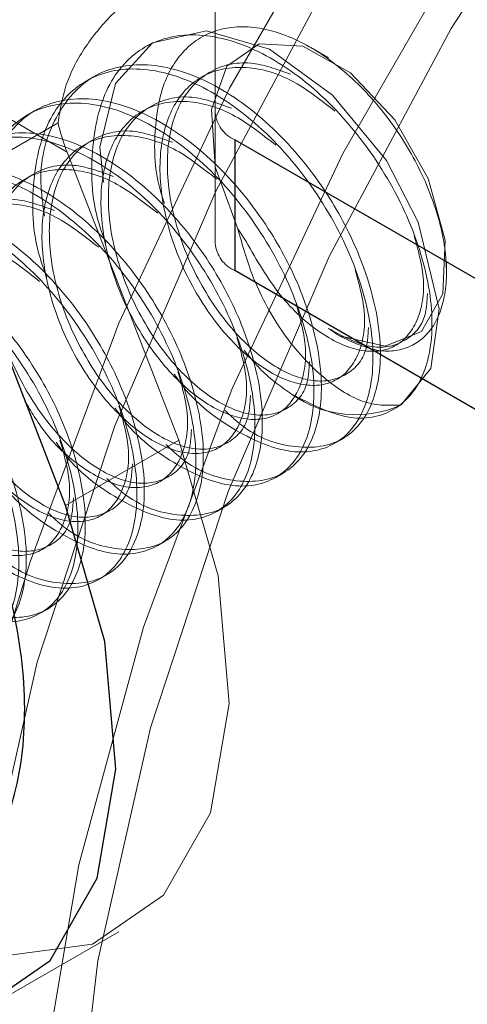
# Model space of a CAD drawing. Header units: inches. Extents: x 3.3 to 19.7, y 2.1 to 14.1.
# Tile 22 of 42: x 17.2623 to 17.26817, y 10.48433 to 10.49724. Entities that reach past the tile are written whole.
import ezdxf

# ---------------------------------------------------------------- set-up
doc = ezdxf.new("R2010")
doc.units = ezdxf.units.IN
doc.header["$MEASUREMENT"] = 0
doc.linetypes.add('HIDDEN', pattern=[0.07500000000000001, 0.05, -0.025])

msp = doc.modelspace()

# ---------------------------------------------------------------- linework, layer by layer
at = {"color": 7, "linetype": 'HIDDEN', "lineweight": 18}
for p, q in [((17.25397743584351, 10.50066944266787), (17.2629242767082, 10.4955045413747)), ((17.26486628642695, 10.49903209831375), (17.26486628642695, 10.49602180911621)), ((17.26404630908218, 10.49693713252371), (17.26394963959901, 10.49688132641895)), ((17.2663513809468, 10.49673900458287), (17.26611985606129, 10.49687270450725)), ((17.26327295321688, 10.49649068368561), (17.26317628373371, 10.49643487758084)), ((17.26249959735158, 10.4960442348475), (17.26240292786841, 10.49598842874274)), ((17.26486628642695, 10.49430716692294), (17.26486628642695, 10.49602180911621)), ((17.26129655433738, 10.49501561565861), (17.26280639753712, 10.49588722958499)), ((17.26438878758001, 10.4917299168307), (17.2629242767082, 10.4955045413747)), ((17.2651619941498, 10.4944996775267), (17.26527139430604, 10.49433043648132)), ((17.26789706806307, 10.49394088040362), (17.26789706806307, 10.49406150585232)), ((17.26635112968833, 10.49319066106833), (17.26649344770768, 10.4930941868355)), ((17.26290394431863, 10.49087273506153), (17.26438878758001, 10.4917299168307)), ((17.26643257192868, 10.49168725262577), (17.26652924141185, 10.49174305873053)), ((17.26565921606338, 10.49124080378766), (17.26575588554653, 10.49129660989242)), ((17.26488586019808, 10.49079435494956), (17.26498252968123, 10.49085016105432)), ((17.26411250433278, 10.49034790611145), (17.26420917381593, 10.49040371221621)), ((17.26333914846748, 10.48990145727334), (17.26343581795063, 10.48995726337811)), ((17.26256579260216, 10.48945500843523), (17.26266246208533, 10.48951081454)), ((17.26211709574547, 10.48442745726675), (17.26360193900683, 10.48528463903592))]:
    msp.add_line(p, q, dxfattribs=at)
at = {"color": 7, "linetype": 'Continuous', "lineweight": 25}
for p, q in [((17.26512255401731, 10.49566465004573), (17.26512255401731, 10.49395000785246)), ((17.34863619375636, 10.44745325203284), (17.26512255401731, 10.49566465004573)), ((17.26290394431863, 10.49087273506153), (17.26129655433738, 10.49501561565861)), ((17.34838871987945, 10.44588147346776), (17.26512255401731, 10.49395000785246))]:
    msp.add_line(p, q, dxfattribs=at)
at = {"color": 7, "linetype": 'HIDDEN', "lineweight": 18, "flags": 128}
for points in [[(17.26219959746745, 10.48935176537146), (17.26244100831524, 10.49013226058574), (17.26360203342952, 10.49326092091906), (17.26505392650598, 10.49634192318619), (17.26676719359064, 10.49931267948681), (17.2687070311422, 10.5021128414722), (17.27083403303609, 10.50468552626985), (17.27310499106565, 10.50697847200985), (17.27547377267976, 10.50894509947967), (17.27789225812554, 10.51054545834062), (17.28031131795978, 10.51174703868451), (17.28268181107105, 10.51252543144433), (17.2849555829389, 10.51286482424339), (17.28708644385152, 10.51275832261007), (17.28903110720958, 10.51220809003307), (17.29075006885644, 10.51122530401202), (17.29220840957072, 10.5098299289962), (17.2933765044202, 10.50805031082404), (17.29423062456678, 10.50592260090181), (17.29475341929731, 10.50349002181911)], [(17.29420292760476, 10.49745675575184), (17.29367019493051, 10.49444621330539), (17.29280283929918, 10.49136064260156), (17.29161928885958, 10.48826560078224), (17.29014468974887, 10.48522684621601), (17.28841037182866, 10.48230894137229), (17.28645318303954, 10.47957388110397), (17.28431470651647, 10.47707977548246), (17.28204037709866, 10.47487961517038), (17.27967851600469, 10.47302014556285), (17.27727930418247, 10.47154087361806), (17.27489371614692, 10.47047322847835), (17.27257243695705, 10.46983989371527), (17.2703647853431, 10.46965432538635), (17.26831766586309, 10.46992046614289), (17.26647457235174, 10.47063266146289), (17.26487466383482, 10.47177577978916), (17.26355193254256, 10.47332553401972), (17.26253448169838, 10.47524899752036), (17.26184392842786, 10.47750530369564), (17.26149494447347, 10.4800465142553), (17.26149494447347, 10.48281863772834), (17.26184392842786, 10.48576277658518), (17.26253448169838, 10.48881637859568), (17.26355193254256, 10.4919145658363), (17.26487466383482, 10.49499151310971), (17.26647457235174, 10.49798184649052), (17.26831766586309, 10.50082203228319), (17.2703647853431, 10.50345172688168), (17.27257243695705, 10.50581505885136), (17.27489371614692, 10.50786181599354), (17.27727930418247, 10.50954851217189), (17.27967851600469, 10.51083931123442), (17.28204037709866, 10.51170678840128), (17.28431470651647, 10.51213251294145), (17.28645318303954, 10.51210743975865), (17.28841037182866, 10.51163210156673), (17.29014468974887, 10.51071659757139), (17.29161928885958, 10.50938037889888), (17.29280283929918, 10.50765183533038), (17.29367019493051, 10.50556769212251), (17.29420292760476, 10.5031722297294)], [(17.29623826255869, 10.49691736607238), (17.29571546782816, 10.49388118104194), (17.29486134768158, 10.49076732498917), (17.2936932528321, 10.48763905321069), (17.29223491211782, 10.48455991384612), (17.29051595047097, 10.48159245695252), (17.28857128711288, 10.47879696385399), (17.28644042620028, 10.47623022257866), (17.28416665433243, 10.47394437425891), (17.28179616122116, 10.4719858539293), (17.27937710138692, 10.47039444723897), (17.27695861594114, 10.4692024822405), (17.27458983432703, 10.46843417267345), (17.27231887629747, 10.46810512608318), (17.27019187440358, 10.46822202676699), (17.268252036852, 10.46878249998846), (17.26653876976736, 10.46977516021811), (17.2650868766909, 10.47117984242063), (17.26392585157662, 10.47296801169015), (17.26307927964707, 10.47510334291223), (17.26256435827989, 10.47754245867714), (17.26239154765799, 10.48023581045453), (17.26256435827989, 10.48312868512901), (17.26307927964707, 10.48616231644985), (17.26392585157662, 10.48927507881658), (17.2650868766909, 10.49240373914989), (17.26653876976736, 10.49548474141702), (17.268252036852, 10.49845549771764), (17.27019187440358, 10.50125565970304), (17.27231887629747, 10.50382834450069), (17.27458983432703, 10.50612129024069), (17.27695861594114, 10.5080879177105), (17.27937710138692, 10.50968827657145), (17.28179616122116, 10.51088985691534), (17.28416665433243, 10.51166824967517), (17.28644042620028, 10.51200764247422), (17.28857128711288, 10.5119011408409), (17.29051595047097, 10.5113509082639), (17.29223491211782, 10.51036812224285), (17.2936932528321, 10.50897274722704), (17.29486134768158, 10.50719312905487), (17.29571546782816, 10.50506541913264), (17.29623826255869, 10.50263284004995)], [(17.29568777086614, 10.49659957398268), (17.29515503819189, 10.49358903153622), (17.29428768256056, 10.49050346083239), (17.29310413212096, 10.48740841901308), (17.29162953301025, 10.48436966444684), (17.28989521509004, 10.48145175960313), (17.28793802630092, 10.4787166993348), (17.28579954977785, 10.4762225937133), (17.28352522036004, 10.47402243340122), (17.28116335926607, 10.47216296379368), (17.27876414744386, 10.4706836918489), (17.2763785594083, 10.46961604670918), (17.27405728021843, 10.4689827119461), (17.27184962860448, 10.46879714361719), (17.26980250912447, 10.46906328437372), (17.2679594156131, 10.46977547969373), (17.2663595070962, 10.47091859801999), (17.26503677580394, 10.47246835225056), (17.26401932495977, 10.47439181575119), (17.26332877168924, 10.47664812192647), (17.26297978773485, 10.47918933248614), (17.26297978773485, 10.48196145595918), (17.26332877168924, 10.48490559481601), (17.26401932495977, 10.48795919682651), (17.26503677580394, 10.49105738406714), (17.2663595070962, 10.49413433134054), (17.2679594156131, 10.49712466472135), (17.26980250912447, 10.49996485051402), (17.27184962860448, 10.50259454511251), (17.27405728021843, 10.50495787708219), (17.2763785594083, 10.50700463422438), (17.27876414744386, 10.50869133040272), (17.28116335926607, 10.50998212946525), (17.28352522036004, 10.51084960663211), (17.28579954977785, 10.51127533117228), (17.28793802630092, 10.51125025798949), (17.28989521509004, 10.51077491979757), (17.29162953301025, 10.50985941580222), (17.29310413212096, 10.50852319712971), (17.29428768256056, 10.50679465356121), (17.29515503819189, 10.50471051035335), (17.29568777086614, 10.50231504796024)], [(17.26340302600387, 10.49511004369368), (17.26335514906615, 10.49556737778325), (17.26355795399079, 10.4964028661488), (17.26404618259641, 10.49693705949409), (17.26475286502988, 10.49709287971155), (17.26557777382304, 10.49685085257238), (17.26640268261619, 10.49625207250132), (17.26710936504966, 10.49539194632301), (17.26752834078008, 10.49458752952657), (17.2678003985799, 10.49344763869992), (17.26769426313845, 10.49266795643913), (17.26730270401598, 10.4921895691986), (17.26730270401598, 10.4921895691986)], [(17.26649344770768, 10.4930941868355), (17.26709353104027, 10.49295950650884), (17.26757130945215, 10.49315339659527), (17.26784807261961, 10.49364391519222), (17.26787822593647, 10.4943502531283), (17.26765680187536, 10.49515604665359), (17.26722027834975, 10.49592854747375), (17.26664056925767, 10.49654049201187), (17.26601317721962, 10.49689106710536), (17.26544146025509, 10.49692251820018), (17.26501960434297, 10.49662966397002), (17.26481710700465, 10.49606074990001), (17.26486732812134, 10.49530950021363), (17.2651619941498, 10.4944996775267)], [(17.25536920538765, 10.49240803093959), (17.25595535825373, 10.49062085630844), (17.2568661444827, 10.48889049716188), (17.25803026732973, 10.48735240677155), (17.25935659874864, 10.48612698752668), (17.26074131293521, 10.48531016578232), (17.26207601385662, 10.48496588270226), (17.2632562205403, 10.48512108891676), (17.26418954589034, 10.48576363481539), (17.26480292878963, 10.48684322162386), (17.26504835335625, 10.48827533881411), (17.26490660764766, 10.4899478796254), (17.26438878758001, 10.4917299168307)]]:
    msp.add_lwpolyline(points, dxfattribs=at)
at = {"color": 7, "linetype": 'Continuous', "lineweight": 25, "flags": 128}
msp.add_lwpolyline([(17.25777504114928, 10.4853437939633), (17.25787175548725, 10.48526980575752), (17.25925646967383, 10.48445298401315), (17.26059117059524, 10.48410870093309), (17.26177137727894, 10.48426390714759), (17.26270470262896, 10.48490645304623), (17.26331808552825, 10.4859860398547), (17.26356351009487, 10.48741815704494), (17.26342176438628, 10.48909069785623), (17.26290394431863, 10.49087273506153)], dxfattribs=at)
at = {"color": 7, "linetype": 'HIDDEN', "lineweight": 18}
for centre, radius, start, end in [((17.26530416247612, 10.49606547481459), 0.0004400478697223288, 185.694799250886, 245.6253417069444), ((17.26530416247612, 10.49435083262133), 0.0004400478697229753, 185.6947992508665, 245.6253417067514), ((17.26670839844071, 10.49350495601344), 0.001443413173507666, 234.381827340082, 294.3139521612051)]:
    msp.add_arc(centre, radius, start, end, dxfattribs=at)
msp.add_ellipse((17.26416164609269, 10.49621885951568), major_axis=(-0.0004309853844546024, 0.001951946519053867), ratio=0.6978875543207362, start_param=1.586621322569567, end_param=1.787979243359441, dxfattribs=at)
for points, knots in [([(17.26313396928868, 10.49824127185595), (17.2630013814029, 10.49816057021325), (17.26273669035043, 10.49799946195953), (17.26229068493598, 10.49766865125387), (17.26186349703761, 10.49727831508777), (17.2615113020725, 10.49683891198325), (17.26141175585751, 10.49654297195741), (17.26136528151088, 10.49640480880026)], [0, 0, 0, 0, 0.1852785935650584, 0.3698798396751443, 0.5712183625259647, 0.7998181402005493, 1, 1, 1, 1]), ([(17.26280639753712, 10.49588722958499), (17.26283538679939, 10.49606485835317), (17.26289334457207, 10.49641998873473), (17.2631788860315, 10.4969313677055), (17.26355541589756, 10.49737156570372), (17.26386125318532, 10.49761197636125), (17.2640202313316, 10.49770613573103), (17.26404009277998, 10.49771789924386)], [0, 0, 0, 0, 0.2380117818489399, 0.4758531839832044, 0.7181301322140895, 0.9647854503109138, 0.9999999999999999, 0.9999999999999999, 0.9999999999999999, 0.9999999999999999]), ([(17.26649344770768, 10.4930941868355), (17.26666008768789, 10.49301633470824), (17.26699336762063, 10.49286063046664), (17.26742453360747, 10.4929178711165), (17.26774405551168, 10.49318537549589), (17.26791038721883, 10.4936540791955), (17.26789775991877, 10.49428075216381), (17.26769931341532, 10.49498977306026), (17.26732855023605, 10.49570850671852), (17.26681761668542, 10.49635470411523), (17.26621800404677, 10.49685085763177), (17.2655895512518, 10.4971367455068), (17.26499717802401, 10.49717317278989), (17.26451232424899, 10.49694296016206), (17.26417510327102, 10.49646764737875), (17.26405541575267, 10.4957887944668), (17.26407316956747, 10.49520531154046), (17.26418495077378, 10.4948800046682), (17.26420154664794, 10.49483170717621)], [0, 0, 0, 0, 0.06021211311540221, 0.1204242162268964, 0.1805780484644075, 0.2429798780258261, 0.3055149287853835, 0.3693462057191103, 0.434245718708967, 0.4995437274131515, 0.5667914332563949, 0.6339923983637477, 0.7031705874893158, 0.7727487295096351, 0.8433755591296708, 0.9153137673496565, 0.98742684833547, 1, 1, 1, 1]), ([(17.26586778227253, 10.49233158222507), (17.26611726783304, 10.49220417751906), (17.2666162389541, 10.49194936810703), (17.26724339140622, 10.49207343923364), (17.26764640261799, 10.49255945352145), (17.26775656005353, 10.49336164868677), (17.26754973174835, 10.49434494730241), (17.26705005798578, 10.49535773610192), (17.2663262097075, 10.49624094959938), (17.26548118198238, 10.4968560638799), (17.26463568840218, 10.49710507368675), (17.26391323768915, 10.49694608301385), (17.26340843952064, 10.49639811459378), (17.26322071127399, 10.49554381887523), (17.26324895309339, 10.49478276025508), (17.26341023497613, 10.49437331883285), (17.26343472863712, 10.4943111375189)], [0, 0, 0, 0, 0.07587793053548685, 0.1517558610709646, 0.2276337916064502, 0.303511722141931, 0.3793896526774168, 0.4552675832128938, 0.5311455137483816, 0.6070234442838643, 0.6829013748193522, 0.7587793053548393, 0.8346572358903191, 0.910535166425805, 0.9864130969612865, 1, 1, 1, 1]), ([(17.26262967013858, 10.49466359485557), (17.26260737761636, 10.49481909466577), (17.26253566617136, 10.49531931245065), (17.26274665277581, 10.49600404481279), (17.26323256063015, 10.49655635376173), (17.26396006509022, 10.49671420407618), (17.26480423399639, 10.49646541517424), (17.26564950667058, 10.49585055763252), (17.26633018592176, 10.49501924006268), (17.2668483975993, 10.49402274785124), (17.26708715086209, 10.49301692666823), (17.2669696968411, 10.4921713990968), (17.26656611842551, 10.49167412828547), (17.26594191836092, 10.49159080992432), (17.26536655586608, 10.49176534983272), (17.26505879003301, 10.49205671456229), (17.26499296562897, 10.49211903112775)], [0, 0, 0, 0, 0.0354580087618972, 0.1140626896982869, 0.1926673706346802, 0.2712720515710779, 0.3498767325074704, 0.4284814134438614, 0.5070860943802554, 0.5715216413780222, 0.6641954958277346, 0.7428001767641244, 0.8214048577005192, 0.9000095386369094, 0.9786142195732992, 0.9999999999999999, 0.9999999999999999, 0.9999999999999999, 0.9999999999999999]), ([(17.26585345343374, 10.49652476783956), (17.26567575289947, 10.49658880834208), (17.26528254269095, 10.49673051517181), (17.26476035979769, 10.49658870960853), (17.26437186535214, 10.4961763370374), (17.26420441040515, 10.49552321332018), (17.26427531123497, 10.4947345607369), (17.26456655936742, 10.49392356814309), (17.26502669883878, 10.49320992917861), (17.26557720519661, 10.49269876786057), (17.26613112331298, 10.49246027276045), (17.26658102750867, 10.49253931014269), (17.26685145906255, 10.49281276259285), (17.26686951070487, 10.49311077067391), (17.26687526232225, 10.49320572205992)], [0, 0, 0, 0, 0.07302046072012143, 0.1615774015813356, 0.2501343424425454, 0.3386912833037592, 0.4272482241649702, 0.5158051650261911, 0.6043621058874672, 0.6929190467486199, 0.7814759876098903, 0.8700329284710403, 0.9585898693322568, 1, 1, 1, 1]), ([(17.26433018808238, 10.492593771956), (17.26434211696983, 10.49257563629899), (17.26455618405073, 10.4922501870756), (17.26510534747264, 10.4918394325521), (17.26583995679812, 10.49151516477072), (17.26647081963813, 10.49162370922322), (17.26687283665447, 10.49211388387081), (17.26698326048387, 10.49291496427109), (17.26677636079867, 10.49389856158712), (17.26627670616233, 10.4949112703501), (17.26555285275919, 10.49579450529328), (17.26470782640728, 10.49640961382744), (17.26386233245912, 10.49665862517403), (17.2631398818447, 10.49649963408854), (17.26263508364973, 10.49595166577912), (17.26244735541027, 10.49509737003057), (17.26247559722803, 10.4943363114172), (17.26263687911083, 10.49392686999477), (17.26266137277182, 10.49386468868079)], [0, 0, 0, 0, 0.004144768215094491, 0.07437897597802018, 0.1446131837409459, 0.2148473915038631, 0.2850815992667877, 0.3553158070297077, 0.4255500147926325, 0.4957842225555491, 0.566018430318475, 0.6362526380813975, 0.7064868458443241, 0.7767210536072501, 0.8469552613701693, 0.917189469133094, 0.9874236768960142, 1, 1, 1, 1]), ([(17.2664326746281, 10.49604210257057), (17.26624552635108, 10.49618962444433), (17.26584877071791, 10.49650237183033), (17.26521872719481, 10.49666131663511), (17.26466357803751, 10.49653885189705), (17.26427522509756, 10.49611893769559), (17.26410773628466, 10.49546783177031), (17.26417863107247, 10.49467864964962), (17.26446993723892, 10.49386775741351), (17.26492985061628, 10.49315424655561), (17.26548120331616, 10.49264247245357), (17.26603196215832, 10.49240630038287), (17.26649365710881, 10.49247665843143), (17.26677843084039, 10.4928415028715), (17.26686428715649, 10.49337214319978), (17.26674721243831, 10.4937891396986), (17.26669882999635, 10.49396146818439)], [0, 0, 0, 0, 0.06566443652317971, 0.1392090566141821, 0.2127536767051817, 0.2862982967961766, 0.3598429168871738, 0.4333875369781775, 0.5069321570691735, 0.5804767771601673, 0.6540213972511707, 0.7275660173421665, 0.8011106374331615, 0.8746552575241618, 0.9481998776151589, 1, 1, 1, 1]), ([(17.26355683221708, 10.49214732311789), (17.26356876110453, 10.49212918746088), (17.26378282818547, 10.49180373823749), (17.26433199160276, 10.49139298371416), (17.265066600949, 10.49106871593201), (17.26569746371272, 10.49117726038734), (17.26609948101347, 10.49166743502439), (17.26620990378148, 10.492468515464), (17.26600300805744, 10.49345211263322), (17.26550333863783, 10.49446482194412), (17.2647795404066, 10.49534805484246), (17.2639343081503, 10.49596317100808), (17.2630895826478, 10.49621215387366), (17.26236426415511, 10.49605326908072), (17.26187016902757, 10.49550490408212), (17.26164937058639, 10.4946778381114), (17.26175701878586, 10.49401321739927), (17.26180828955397, 10.49369667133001)], [0, 0, 0, 0, 0.00422477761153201, 0.07581476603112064, 0.1474047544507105, 0.2189947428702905, 0.2905847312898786, 0.362174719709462, 0.4337647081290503, 0.5053546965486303, 0.5769446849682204, 0.6485346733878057, 0.7201246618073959, 0.7917146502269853, 0.8633046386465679, 0.9348946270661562, 1, 1, 1, 1]), ([(17.26185631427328, 10.49421714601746), (17.26183402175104, 10.49437264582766), (17.26176231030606, 10.49487286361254), (17.26197329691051, 10.49555759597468), (17.26245920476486, 10.49610990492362), (17.26318670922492, 10.49626775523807), (17.26403087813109, 10.49601896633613), (17.26487615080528, 10.49540410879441), (17.26555683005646, 10.49457279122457), (17.266075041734, 10.49357629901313), (17.26631379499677, 10.49257047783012), (17.2661963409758, 10.49172495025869), (17.26579276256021, 10.49122767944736), (17.26516856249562, 10.49114436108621), (17.26459320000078, 10.49131890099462), (17.26428543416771, 10.49161026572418), (17.26421960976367, 10.49167258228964)], [0, 0, 0, 0, 0.0354580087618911, 0.1140626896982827, 0.1926673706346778, 0.2712720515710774, 0.3498767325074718, 0.4284814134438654, 0.5070860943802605, 0.5715216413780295, 0.6641954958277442, 0.7428001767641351, 0.8214048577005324, 0.9000095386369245, 0.9786142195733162, 1, 1, 1, 1]), ([(17.2656593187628, 10.49559565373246), (17.26547217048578, 10.49574317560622), (17.26507541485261, 10.49605592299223), (17.26444537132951, 10.496214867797), (17.26389022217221, 10.49609240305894), (17.26350186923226, 10.49567248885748), (17.26333438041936, 10.4950213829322), (17.26340527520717, 10.49423220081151), (17.26369658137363, 10.49342130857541), (17.26415649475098, 10.4927077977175), (17.26470784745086, 10.49219602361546), (17.26525860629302, 10.49195985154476), (17.26572030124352, 10.49203020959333), (17.26600507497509, 10.49239505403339), (17.26609093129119, 10.49292569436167), (17.26597385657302, 10.49334269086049), (17.26592547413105, 10.49351501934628)], [0, 0, 0, 0, 0.06566443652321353, 0.1392090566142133, 0.2127536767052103, 0.2862982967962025, 0.359842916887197, 0.433387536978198, 0.5069321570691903, 0.5804767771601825, 0.6540213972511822, 0.7275660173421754, 0.8011106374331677, 0.8746552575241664, 0.9481998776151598, 1, 1, 1, 1]), ([(17.26508009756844, 10.49607831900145), (17.26490239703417, 10.49614235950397), (17.26450918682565, 10.4962840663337), (17.2639870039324, 10.49614226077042), (17.26359850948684, 10.49572988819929), (17.26343105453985, 10.49507676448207), (17.26350195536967, 10.49428811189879), (17.26379320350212, 10.49347711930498), (17.26425334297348, 10.4927634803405), (17.26480384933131, 10.49225231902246), (17.26535776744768, 10.49201382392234), (17.26580767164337, 10.49209286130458), (17.26607810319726, 10.49236631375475), (17.26609615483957, 10.49266432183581), (17.26610190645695, 10.49275927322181)], [0, 0, 0, 0, 0.07302046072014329, 0.1615774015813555, 0.2501343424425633, 0.3386912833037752, 0.4272482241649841, 0.515805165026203, 0.6043621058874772, 0.6929190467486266, 0.7814759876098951, 0.8700329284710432, 0.9585898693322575, 1, 1, 1, 1]), ([(17.26108295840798, 10.49377069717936), (17.26106066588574, 10.49392619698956), (17.26098895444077, 10.49442641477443), (17.26119994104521, 10.49511114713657), (17.26168584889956, 10.49566345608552), (17.26241335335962, 10.49582130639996), (17.26325752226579, 10.49557251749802), (17.26410279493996, 10.49495765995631), (17.26478347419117, 10.49412634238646), (17.2653016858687, 10.49312985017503), (17.26554043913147, 10.49212402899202), (17.2654229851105, 10.49127850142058), (17.26501940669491, 10.49078123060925), (17.26439520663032, 10.49069791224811), (17.26381984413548, 10.49087245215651), (17.26351207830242, 10.49116381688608), (17.26344625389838, 10.49122613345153)], [0, 0, 0, 0, 0.03545800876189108, 0.1140626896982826, 0.1926673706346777, 0.2712720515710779, 0.3498767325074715, 0.4284814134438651, 0.5070860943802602, 0.5715216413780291, 0.6641954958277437, 0.7428001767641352, 0.8214048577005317, 0.9000095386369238, 0.9786142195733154, 0.9999999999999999, 0.9999999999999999, 0.9999999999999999, 0.9999999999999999]), ([(17.26430674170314, 10.49563187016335), (17.26412904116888, 10.49569591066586), (17.26373583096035, 10.49583761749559), (17.2632136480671, 10.49569581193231), (17.26282515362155, 10.49528343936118), (17.26265769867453, 10.49463031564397), (17.26272859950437, 10.49384166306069), (17.2630198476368, 10.49303067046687), (17.26347998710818, 10.49231703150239), (17.26403049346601, 10.49180587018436), (17.26458441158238, 10.49156737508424), (17.26503431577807, 10.49164641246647), (17.26530474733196, 10.49191986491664), (17.26532279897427, 10.4922178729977), (17.26532855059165, 10.4923128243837)], [0, 0, 0, 0, 0.07302046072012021, 0.1615774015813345, 0.2501343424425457, 0.3386912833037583, 0.4272482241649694, 0.5158051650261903, 0.6043621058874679, 0.6929190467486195, 0.7814759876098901, 0.8700329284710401, 0.9585898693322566, 1, 1, 1, 1]), ([(17.26278347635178, 10.49170087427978), (17.26279540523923, 10.49168273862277), (17.26300947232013, 10.49135728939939), (17.26355863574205, 10.49094653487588), (17.26429324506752, 10.4906222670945), (17.26492410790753, 10.490730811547), (17.26532612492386, 10.4912209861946), (17.26543654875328, 10.49202206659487), (17.26522964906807, 10.4930056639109), (17.26472999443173, 10.49401837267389), (17.26400614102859, 10.49490160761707), (17.26316111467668, 10.49551671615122), (17.26231562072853, 10.49576572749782), (17.2615931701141, 10.49560673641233), (17.26108837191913, 10.4950587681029), (17.26090064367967, 10.49420447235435), (17.26092888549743, 10.49344341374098), (17.26109016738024, 10.49303397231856), (17.2611146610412, 10.49297179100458)], [0, 0, 0, 0, 0.004144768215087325, 0.0743789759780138, 0.1446131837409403, 0.2148473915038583, 0.2850815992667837, 0.3553158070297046, 0.4255500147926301, 0.4957842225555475, 0.5660184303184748, 0.6362526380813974, 0.7064868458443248, 0.7767210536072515, 0.8469552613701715, 0.9171894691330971, 0.9874236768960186, 1, 1, 1, 1]), ([(17.2648859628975, 10.49514920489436), (17.26469881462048, 10.49529672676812), (17.26430205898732, 10.49560947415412), (17.26367201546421, 10.49576841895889), (17.26311686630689, 10.49564595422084), (17.26272851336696, 10.49522604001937), (17.26256102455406, 10.49457493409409), (17.26263191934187, 10.4937857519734), (17.26292322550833, 10.4929748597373), (17.26338313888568, 10.49226134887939), (17.26393449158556, 10.49174957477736), (17.26448525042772, 10.49151340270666), (17.26494694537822, 10.49158376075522), (17.26523171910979, 10.49194860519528), (17.26531757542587, 10.49247924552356), (17.26520050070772, 10.49289624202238), (17.26515211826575, 10.49306857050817)], [0, 0, 0, 0, 0.06566443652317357, 0.1392090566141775, 0.2127536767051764, 0.2862982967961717, 0.3598429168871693, 0.4333875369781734, 0.5069321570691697, 0.5804767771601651, 0.6540213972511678, 0.7275660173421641, 0.8011106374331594, 0.8746552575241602, 0.9481998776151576, 1, 1, 1, 1]), ([(17.26353338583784, 10.49518542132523), (17.26335568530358, 10.49524946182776), (17.26296247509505, 10.49539116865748), (17.2624402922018, 10.49524936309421), (17.26205179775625, 10.49483699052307), (17.26188434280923, 10.49418386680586), (17.26195524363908, 10.49339521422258), (17.2622464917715, 10.49258422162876), (17.26270663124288, 10.49187058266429), (17.26325713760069, 10.49135942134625), (17.26381105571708, 10.49112092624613), (17.26426095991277, 10.49119996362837), (17.26453139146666, 10.49147341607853), (17.26454944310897, 10.49177142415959), (17.26455519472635, 10.4918663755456)], [0, 0, 0, 0, 0.07302046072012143, 0.1615774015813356, 0.2501343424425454, 0.3386912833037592, 0.4272482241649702, 0.5158051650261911, 0.6043621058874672, 0.6929190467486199, 0.7814759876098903, 0.8700329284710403, 0.9585898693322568, 1, 1, 1, 1]), ([(17.26201012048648, 10.49125442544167), (17.26202204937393, 10.49123628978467), (17.26223611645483, 10.49091084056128), (17.26278527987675, 10.49050008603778), (17.26351988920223, 10.4901758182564), (17.26415075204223, 10.49028436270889), (17.26455276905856, 10.49077453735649), (17.26466319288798, 10.49157561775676), (17.26445629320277, 10.4925592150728), (17.26395663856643, 10.49357192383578), (17.26323278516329, 10.49445515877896), (17.26238775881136, 10.49507026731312), (17.26154226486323, 10.49531927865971), (17.2608198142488, 10.49516028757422), (17.26031501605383, 10.4946123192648), (17.26012728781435, 10.49375802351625), (17.26015552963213, 10.49299696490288), (17.26031681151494, 10.49258752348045), (17.2603413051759, 10.49252534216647)], [0, 0, 0, 0, 0.004144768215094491, 0.07437897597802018, 0.1446131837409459, 0.2148473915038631, 0.2850815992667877, 0.3553158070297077, 0.4255500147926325, 0.4957842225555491, 0.566018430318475, 0.6362526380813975, 0.7064868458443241, 0.7767210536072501, 0.8469552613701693, 0.917189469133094, 0.9874236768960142, 1, 1, 1, 1]), ([(17.26030960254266, 10.49332424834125), (17.26028731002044, 10.49347974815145), (17.26021559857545, 10.49397996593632), (17.26042658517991, 10.49466469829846), (17.26091249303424, 10.49521700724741), (17.26163999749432, 10.49537485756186), (17.26248416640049, 10.49512606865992), (17.26332943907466, 10.4945112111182), (17.26401011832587, 10.49367989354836), (17.2645283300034, 10.49268340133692), (17.26476708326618, 10.49167758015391), (17.2646496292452, 10.49083205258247), (17.26424605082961, 10.49033478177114), (17.26362185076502, 10.49025146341), (17.26304648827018, 10.4904260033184), (17.26273872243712, 10.49071736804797), (17.26267289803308, 10.49077968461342)], [0, 0, 0, 0, 0.0354580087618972, 0.1140626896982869, 0.1926673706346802, 0.2712720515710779, 0.3498767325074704, 0.4284814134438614, 0.5070860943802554, 0.5715216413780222, 0.6641954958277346, 0.7428001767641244, 0.8214048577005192, 0.9000095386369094, 0.9786142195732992, 0.9999999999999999, 0.9999999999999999, 0.9999999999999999, 0.9999999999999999]), ([(17.2641126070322, 10.49470275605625), (17.26392544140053, 10.49485028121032), (17.26352864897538, 10.4951630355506), (17.26289890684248, 10.49532192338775), (17.26234258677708, 10.49519967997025), (17.26195860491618, 10.49477893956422), (17.26178137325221, 10.49415408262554), (17.26185383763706, 10.49365407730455), (17.26188801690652, 10.49341823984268)], [0, 0, 0, 0, 0.1543228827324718, 0.3271655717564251, 0.5000082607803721, 0.6728509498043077, 0.8456936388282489, 1, 1, 1, 1]), ([(17.25953624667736, 10.49287779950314), (17.25951395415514, 10.49303329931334), (17.25944224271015, 10.49353351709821), (17.25965322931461, 10.49421824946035), (17.26013913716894, 10.4947705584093), (17.26086664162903, 10.49492840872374), (17.2617108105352, 10.49467961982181), (17.26255608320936, 10.49406476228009), (17.26323676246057, 10.49323344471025), (17.26375497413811, 10.49223695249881), (17.26399372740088, 10.4912311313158), (17.2638762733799, 10.49038560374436), (17.26347269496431, 10.48988833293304), (17.26284849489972, 10.48980501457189), (17.26227313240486, 10.48997955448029), (17.26196536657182, 10.49027091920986), (17.26189954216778, 10.49033323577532)], [0, 0, 0, 0, 0.0354580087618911, 0.1140626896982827, 0.1926673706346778, 0.2712720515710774, 0.3498767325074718, 0.4284814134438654, 0.5070860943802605, 0.5715216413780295, 0.6641954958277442, 0.7428001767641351, 0.8214048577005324, 0.9000095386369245, 0.9786142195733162, 1, 1, 1, 1]), ([(17.2633392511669, 10.49425630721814), (17.26315210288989, 10.4944038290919), (17.26275534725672, 10.4947165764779), (17.26212530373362, 10.49487552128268), (17.26157015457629, 10.49475305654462), (17.26118180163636, 10.49433314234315), (17.26101431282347, 10.49368203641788), (17.26108520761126, 10.49289285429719), (17.26137651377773, 10.49208196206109), (17.26183642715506, 10.49136845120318), (17.26238777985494, 10.49085667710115), (17.26293853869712, 10.49062050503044), (17.26340023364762, 10.490690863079), (17.26368500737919, 10.49105570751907), (17.26377086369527, 10.49158634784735), (17.26365378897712, 10.49200334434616), (17.26360540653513, 10.49217567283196)], [0, 0, 0, 0, 0.06566443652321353, 0.1392090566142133, 0.2127536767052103, 0.2862982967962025, 0.359842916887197, 0.433387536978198, 0.5069321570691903, 0.5804767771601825, 0.6540213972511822, 0.7275660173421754, 0.8011106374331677, 0.8746552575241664, 0.9481998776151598, 1, 1, 1, 1]), ([(17.26276002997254, 10.49473897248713), (17.26258232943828, 10.49480301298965), (17.26218911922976, 10.49494471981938), (17.26166693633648, 10.4948029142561), (17.26127844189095, 10.49439054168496), (17.26111098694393, 10.49373741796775), (17.26118188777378, 10.49294876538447), (17.2614731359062, 10.49213777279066), (17.26193327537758, 10.49142413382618), (17.26248378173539, 10.49091297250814), (17.26303769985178, 10.49067447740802), (17.26348760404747, 10.49075351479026), (17.26375803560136, 10.49102696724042), (17.26377608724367, 10.49132497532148), (17.26378183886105, 10.49141992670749)], [0, 0, 0, 0, 0.07302046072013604, 0.161577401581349, 0.2501343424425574, 0.33869128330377, 0.4272482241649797, 0.5158051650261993, 0.6043621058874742, 0.6929190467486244, 0.7814759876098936, 0.8700329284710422, 0.9585898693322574, 1, 1, 1, 1]), ([(17.26123676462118, 10.49080797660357), (17.26124869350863, 10.49078984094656), (17.26146276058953, 10.49046439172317), (17.26201192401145, 10.49005363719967), (17.26274653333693, 10.48972936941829), (17.26337739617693, 10.48983791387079), (17.26377941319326, 10.49032808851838), (17.26388983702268, 10.49112916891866), (17.26368293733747, 10.49211276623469), (17.26318328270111, 10.49312547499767), (17.26245942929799, 10.49400870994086), (17.26161440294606, 10.49462381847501), (17.26076890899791, 10.4948728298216), (17.2600464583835, 10.49471383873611), (17.25954166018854, 10.49416587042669), (17.25935393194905, 10.49331157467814), (17.25938217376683, 10.49255051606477), (17.25954345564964, 10.49214107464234), (17.2595679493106, 10.49207889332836)], [0, 0, 0, 0, 0.00414476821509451, 0.07437897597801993, 0.1446131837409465, 0.2148473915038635, 0.2850815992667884, 0.3553158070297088, 0.4255500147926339, 0.4957842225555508, 0.5660184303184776, 0.6362526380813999, 0.7064868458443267, 0.776721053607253, 0.8469552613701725, 0.9171894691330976, 0.9874236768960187, 1, 1, 1, 1]), ([(17.26198667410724, 10.49429252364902), (17.26180897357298, 10.49435656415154), (17.26141576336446, 10.49449827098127), (17.26089358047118, 10.49435646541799), (17.26050508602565, 10.49394409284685), (17.26033763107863, 10.49329096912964), (17.26040853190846, 10.49250231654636), (17.26069978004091, 10.49169132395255), (17.26115991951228, 10.49097768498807), (17.2617104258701, 10.49046652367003), (17.26226434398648, 10.49022802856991), (17.26271424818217, 10.49030706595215), (17.26298467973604, 10.49058051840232), (17.26300273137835, 10.49087852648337), (17.26300848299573, 10.49097347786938)], [0, 0, 0, 0, 0.07302046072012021, 0.1615774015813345, 0.2501343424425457, 0.3386912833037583, 0.4272482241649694, 0.5158051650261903, 0.6043621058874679, 0.6929190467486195, 0.7814759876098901, 0.8700329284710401, 0.9585898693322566, 1, 1, 1, 1]), ([(17.26730270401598, 10.4921895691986), (17.26714857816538, 10.49218269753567), (17.26684033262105, 10.4921689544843), (17.26628613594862, 10.49251343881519), (17.26575827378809, 10.49307768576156), (17.26536530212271, 10.49378763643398), (17.26522452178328, 10.49428068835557), (17.2651619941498, 10.4944996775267)], [0, 0, 0, 0, 0.2143812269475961, 0.4287538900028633, 0.6434454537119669, 0.8416361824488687, 1, 1, 1, 1]), ([(17.25800462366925, 10.49184077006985), (17.25797374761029, 10.49204602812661), (17.25789082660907, 10.49259727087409), (17.25810408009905, 10.49332652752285), (17.25859307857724, 10.49387734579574), (17.25931975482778, 10.4940355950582), (17.26016414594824, 10.49378670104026), (17.26100935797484, 10.49317186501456), (17.26169005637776, 10.4923405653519), (17.26220825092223, 10.49134398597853), (17.2624470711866, 10.49033859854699), (17.26232939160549, 10.48949158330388), (17.26192662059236, 10.48899964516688), (17.26129940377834, 10.48889640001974), (17.26055096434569, 10.48920123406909), (17.2598025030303, 10.48987214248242), (17.25917535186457, 10.49081119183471), (17.25877234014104, 10.49187967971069), (17.25866218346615, 10.4929191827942), (17.25886900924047, 10.49377569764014), (17.25936869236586, 10.49432306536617), (17.26009250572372, 10.49448223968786), (17.26093766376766, 10.49423309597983), (17.26178267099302, 10.49361833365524), (17.26246341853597, 10.49278699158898), (17.26298161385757, 10.49179050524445), (17.26322037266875, 10.49078468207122), (17.26310291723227, 10.48993915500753), (17.26269933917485, 10.48944188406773), (17.26207513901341, 10.48935856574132), (17.26149977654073, 10.48953310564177), (17.26119201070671, 10.48982447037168), (17.26112618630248, 10.48988678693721)], [0, 0, 0, 0, 0.02055441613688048, 0.05520111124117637, 0.08984780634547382, 0.1244945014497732, 0.1591411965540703, 0.1937878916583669, 0.2284345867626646, 0.2568359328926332, 0.2976839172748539, 0.3323306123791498, 0.3669773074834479, 0.4016240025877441, 0.43627069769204, 0.4709173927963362, 0.5055640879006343, 0.5402107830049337, 0.5748574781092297, 0.6095041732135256, 0.6441508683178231, 0.6787975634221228, 0.7134442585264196, 0.7480909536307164, 0.782737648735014, 0.8111389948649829, 0.8519869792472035, 0.8866336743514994, 0.9212803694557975, 0.9559270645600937, 0.9905737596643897, 1, 1, 1, 1]), ([(17.26063291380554, 10.49018747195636), (17.26082982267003, 10.48999128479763), (17.26126784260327, 10.48955487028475), (17.26197771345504, 10.48929236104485), (17.26260282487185, 10.4893889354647), (17.26300638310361, 10.48988231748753), (17.26311639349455, 10.49068253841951), (17.26290960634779, 10.49166636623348), (17.26240991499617, 10.49267901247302), (17.26168609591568, 10.49356226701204), (17.26084096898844, 10.49417735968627), (17.25999584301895, 10.49442641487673), (17.25927202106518, 10.49426726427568), (17.25877234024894, 10.49371989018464), (17.25856551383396, 10.49286337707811), (17.25867567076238, 10.49182387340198), (17.25907868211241, 10.49075538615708), (17.2597058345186, 10.48981633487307), (17.26045429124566, 10.48914543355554), (17.26120274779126, 10.48884057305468), (17.26182990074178, 10.48894391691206), (17.26223291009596, 10.4894354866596), (17.26234307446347, 10.49023618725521), (17.26213622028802, 10.49121990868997), (17.2616366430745, 10.4922325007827), (17.26091243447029, 10.49311607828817), (17.26006875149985, 10.4937299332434), (17.25921823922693, 10.49398361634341), (17.25851451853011, 10.49380719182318), (17.25808883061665, 10.49344949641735), (17.25801598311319, 10.49309987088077), (17.25800274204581, 10.49303632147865)], [0, 0, 0, 0, 0.0291265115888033, 0.06479135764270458, 0.1004562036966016, 0.1361210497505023, 0.1717858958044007, 0.2074507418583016, 0.2431155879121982, 0.2787804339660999, 0.3144452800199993, 0.3501101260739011, 0.3857749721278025, 0.4214398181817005, 0.4571046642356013, 0.4927695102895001, 0.5284343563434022, 0.5640992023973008, 0.5997640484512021, 0.6354288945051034, 0.6710937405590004, 0.7067585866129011, 0.7424234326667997, 0.7780882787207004, 0.813753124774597, 0.8494179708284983, 0.8850828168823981, 0.9207476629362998, 0.9564125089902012, 0.9920773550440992, 1, 1, 1, 1]), ([(17.2625658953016, 10.49380985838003), (17.26237872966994, 10.4939573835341), (17.26198193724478, 10.49427013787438), (17.26135219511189, 10.49442902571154), (17.26079587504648, 10.49430678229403), (17.26041189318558, 10.493886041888), (17.26023466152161, 10.49326118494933), (17.26030712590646, 10.49276117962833), (17.2603413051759, 10.49252534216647)], [0, 0, 0, 0, 0.1543228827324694, 0.3271655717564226, 0.5000082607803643, 0.6728509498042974, 0.8456936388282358, 1, 1, 1, 1]), ([(17.26527139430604, 10.49433043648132), (17.26541282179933, 10.49408573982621), (17.26569567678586, 10.49359634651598), (17.26625657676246, 10.49309008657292), (17.2668047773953, 10.49285243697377), (17.26726715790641, 10.49292319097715), (17.26755174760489, 10.4932879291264), (17.26763764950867, 10.49381859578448), (17.26752057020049, 10.49423558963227), (17.26747218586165, 10.4944079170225)], [0, 0, 0, 0, 0.1491572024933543, 0.2983144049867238, 0.4474716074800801, 0.5966288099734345, 0.7457860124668, 0.8949432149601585, 1, 1, 1, 1]), ([(17.26635112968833, 10.49319066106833), (17.26653552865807, 10.49309194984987), (17.26690432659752, 10.49289452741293), (17.26735442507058, 10.49298909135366), (17.26762481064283, 10.49325886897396), (17.26764286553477, 10.49355713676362), (17.26764861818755, 10.49365217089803)], [0, 0, 0, 0, 0.2883830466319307, 0.5767660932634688, 0.8651491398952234, 1, 1, 1, 1]), ([(17.26524488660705, 10.49290851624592), (17.26531895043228, 10.49281696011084), (17.2655127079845, 10.49257744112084), (17.26573219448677, 10.49242546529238), (17.26586778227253, 10.49233158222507)], [0, 0, 0, 0, 0.3822500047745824, 1, 1, 1, 1]), ([(17.26237322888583, 10.49224059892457), (17.26245401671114, 10.49210466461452), (17.26267824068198, 10.49172738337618), (17.26316501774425, 10.49130740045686), (17.26371085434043, 10.4910658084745), (17.26417386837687, 10.49113761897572), (17.26445828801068, 10.49150207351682), (17.264544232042, 10.49203281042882), (17.26442714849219, 10.49244979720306), (17.26437876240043, 10.49262212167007)], [0, 0, 0, 0, 0.08986451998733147, 0.2494160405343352, 0.4089675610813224, 0.5685190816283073, 0.7280706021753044, 0.887622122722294, 1, 1, 1, 1]), ([(17.26123676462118, 10.49080797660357), (17.26136183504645, 10.49067990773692), (17.26166446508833, 10.49037002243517), (17.26216647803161, 10.49017924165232), (17.26262653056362, 10.49024302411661), (17.26291174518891, 10.49060963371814), (17.26299749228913, 10.4911398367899), (17.2628804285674, 10.49155687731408), (17.26283205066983, 10.49172922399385)], [0, 0, 0, 0, 0.1302314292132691, 0.3151180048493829, 0.5000045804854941, 0.6848911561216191, 0.8697777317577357, 1, 1, 1, 1])]:
    msp.add_open_spline(points, degree=3, knots=knots, dxfattribs=at)
at = {"color": 7, "linetype": 'Continuous', "lineweight": 25}
msp.add_open_spline([(17.26094307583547, 10.48538266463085), (17.261152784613, 10.48549763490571), (17.2616524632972, 10.4857715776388), (17.26213686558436, 10.48660870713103), (17.26240203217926, 10.48772062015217), (17.26235698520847, 10.48904947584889), (17.26198225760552, 10.49047779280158), (17.26153407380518, 10.49157749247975), (17.26116557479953, 10.49210570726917), (17.26109432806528, 10.49220783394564)], degree=3, knots=[0, 0, 0, 0, 0.1154260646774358, 0.2750287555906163, 0.4383762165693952, 0.6097869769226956, 0.7841925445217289, 0.9582751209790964, 1, 1, 1, 1], dxfattribs=at)

doc.saveas('drawing.dxf')
